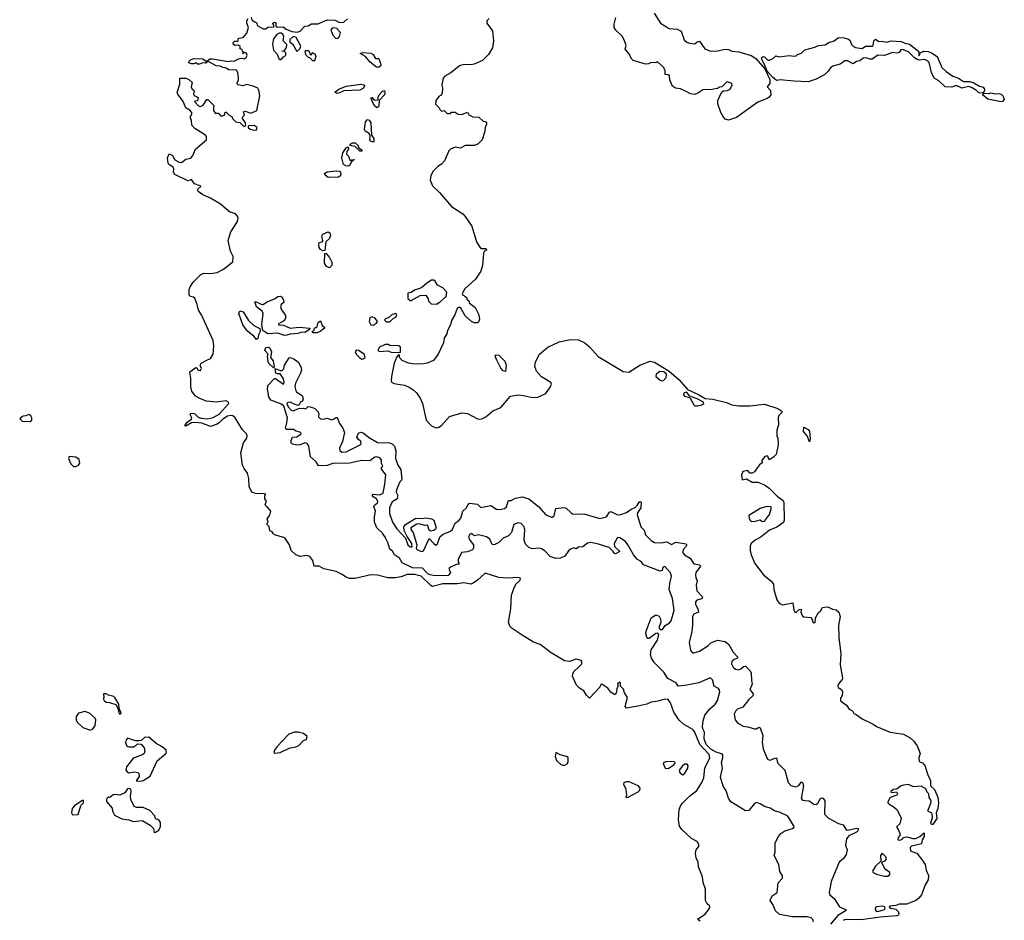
# Model space of a CAD drawing. Extents: x 2029826 to 2248070, y 228728 to 402406.
# Tile 180 of 256: x 2126203 to 2134983, y 326858 to 334885. Entities that reach past the tile are written whole.
import ezdxf

# ---------------------------------------------------------------- set-up
doc = ezdxf.new("R2010")
doc.units = 0

msp = doc.modelspace()

# ---------------------------------------------------------------- linework, layer by layer
at = {"layer": '0CON10XD'}
for points in [[(2127611.9, 334221.9), (2127606.7, 334235), (2127631.2, 334308.8), (2127630, 334365), (2127685, 334362.5), (2127711.7, 334351.7), (2127742.5, 334325), (2127732.5, 334285), (2127740, 334265), (2127760, 334255), (2127752.5, 334225), (2127759.3, 334209.3), (2127795, 334190), (2127788.3, 334161.7), (2127765, 334160), (2127762.5, 334155), (2127800, 334115), (2127815, 334112.5), (2127838.3, 334121.7), (2127872.5, 334175), (2127880, 334175), (2127937, 334117), (2127930, 334105), (2127930, 334075), (2127945, 334052.5), (2127975, 334052.5), (2127995, 334027.5), (2128015, 334027.5), (2128030, 334035), (2128035, 334060), (2128045, 334060), (2128070, 334035), (2128098.3, 334018.3), (2128100, 334005), (2128130, 333975), (2128165, 333970), (2128203, 333933), (2128218.3, 333941.7), (2128217.5, 333965), (2128190, 334005), (2128191.7, 334018.3), (2128207.5, 334035), (2128200, 334065), (2128215, 334070), (2128265, 334052.5), (2128317.5, 334075), (2128343.3, 334205), (2128336.4, 334256.4), (2128327.5, 334275), (2128285, 334293.3), (2128226.4, 334306.4), (2128195, 334296.7), (2128152.5, 334305), (2128143.3, 334315), (2128143.3, 334325), (2128153.8, 334345), (2128155.7, 334365), (2128148, 334415), (2128135, 334436), (2128067.7, 334437.7), (2128043.9, 334453.9), (2128015, 334458.8), (2127991.7, 334471.7), (2127955, 334473.3), (2127895, 334506.7), (2127875, 334510), (2127870, 334505), (2127861.7, 334498.3), (2127835, 334500), (2127805, 334487.5), (2127788.3, 334488.3), (2127775, 334500), (2127755, 334490), (2127735, 334490), (2127711.2, 334501.2), (2127713.8, 334515), (2127725, 334527.5), (2127755, 334539.2), (2127835, 334535.8), (2127865, 334516.7), (2127880, 334520), (2127897.5, 334535), (2127923.2, 334536.8), (2128065, 334512.5), (2128085, 334518.8), (2128115, 334514.2), (2128155, 334536.2), (2128185, 334542.5), (2128205, 334537.5), (2128223, 334547), (2128232.5, 334565), (2128226.4, 334586.4), (2128208.3, 334591.7), (2128191.7, 334581.7), (2128200, 334595), (2128190, 334605), (2128188.3, 334618.3), (2128170, 334625), (2128170, 334645), (2128155, 334657.5), (2128124.1, 334654.1), (2128110, 334665), (2128107.5, 334675), (2128110, 334685), (2128125, 334697.5), (2128148.3, 334691.7), (2128155, 334720), (2128195, 334726.7), (2128228.8, 334765), (2128243.3, 334815), (2128227.5, 334855), (2128227.5, 334875), (2128240, 334895)], [(2128268.3, 334908.3), (2128273.6, 334883.6), (2128301.7, 334861.7), (2128318.3, 334858.3), (2128321.7, 334831.7), (2128375, 334802.5), (2128397, 334803), (2128415, 334817.5), (2128468.3, 334821.7), (2128470, 334835), (2128460, 334845), (2128460, 334855), (2128475, 334862.5), (2128487, 334857), (2128488.3, 334828.3), (2128498.3, 334818.3), (2128551.7, 334821.7), (2128579.3, 334799.3), (2128629.5, 334779.5), (2128677, 334773), (2128705, 334782.5), (2128745, 334827.5), (2128775, 334831.2), (2128805, 334846.7), (2128865, 334847.5), (2128876.4, 334853.6), (2128945, 334882.5), (2129015, 334880), (2129055, 334860), (2129095, 334862.5), (2129125, 334892.5)], [(2130390.9, 334895), (2130369.5, 334875), (2130368.1, 334855), (2130418.6, 334785), (2130428.5, 334695), (2130418.6, 334635), (2130384.7, 334575.3), (2130328.8, 334521.2), (2130255, 334488.5), (2130225, 334483.1), (2130165, 334485.5), (2130125, 334474.3), (2130048.2, 334411.8), (2129995, 334382.5), (2129979.2, 334365), (2129968.8, 334305), (2129974, 334275), (2129969.3, 334230.7), (2129959.3, 334210.7), (2129945, 334202.5), (2129912.5, 334165), (2129911.7, 334131.7), (2129945, 334100), (2129950, 334085), (2129965, 334070), (2129987, 334077), (2130015, 334050), (2130045, 334050), (2130055, 334060), (2130085, 334060), (2130113, 334043), (2130145, 334040), (2130195, 334060), (2130207, 334037), (2130245, 334020), (2130297, 334017), (2130335, 333980), (2130357, 333977), (2130367, 333967), (2130367, 333953), (2130352.5, 333925), (2130349.3, 333880.7), (2130327.5, 333815), (2130290.7, 333779.3), (2130260, 333765), (2130177, 333763), (2130135, 333740), (2130085, 333748.8), (2130045, 333732), (2130030.6, 333715), (2129992, 333628), (2129965, 333597.5), (2129932, 333575), (2129891.4, 333535), (2129870.6, 333495), (2129864.5, 333455), (2129883.8, 333403.8), (2129945.4, 333345.4), (2130055, 333220), (2130154.5, 333154.5), (2130175, 333132), (2130233.6, 333043.6), (2130276.9, 332905), (2130299.2, 332865), (2130315.7, 332845.7), (2130355.7, 332845.7), (2130365, 332840), (2130366.7, 332835), (2130345, 332816.7), (2130340, 332805), (2130329.2, 332695), (2130316, 332645), (2130269.1, 332570.9), (2130173.8, 332485), (2130147.5, 332445), (2130155, 332430), (2130170, 332425), (2130190, 332405), (2130190, 332395), (2130210, 332375), (2130211.7, 332361.7), (2130265, 332320), (2130297.5, 332255), (2130302.5, 332215), (2130295, 332190), (2130285, 332182.5), (2130255, 332182.5), (2130232.5, 332195), (2130176.7, 332245), (2130135, 332320), (2130115, 332320), (2130105, 332310), (2130083.3, 332255), (2130053.3, 332205), (2130046, 332165), (2130016.7, 332115), (2130012.5, 332085), (2129987.5, 332045), (2129982.5, 332005), (2129935, 331902.5), (2129892.3, 331847.7), (2129835.8, 331824.2), (2129805, 331818), (2129724.1, 331814.1), (2129670, 331825), (2129615, 331847.5), (2129590, 331875), (2129590, 331895), (2129581.7, 331898.3), (2129565, 331880), (2129543.3, 331825), (2129518, 331705), (2129516.1, 331666.1), (2129520, 331655), (2129541.3, 331641.3), (2129595, 331632.5), (2129635, 331626.7), (2129675, 331611.1), (2129709.8, 331589.8), (2129740.3, 331560.3), (2129775, 331511.2), (2129795, 331463.3), (2129828.9, 331315), (2129875, 331265.8), (2129915, 331246), (2129935, 331250), (2129965, 331269.2), (2130035, 331346.9), (2130145, 331381.1), (2130195.5, 331375.5), (2130285, 331326.5), (2130305, 331323.6), (2130325, 331328.9), (2130360, 331345), (2130422.4, 331397.6), (2130495, 331427.1), (2130581.1, 331528.9), (2130650.7, 331540.7), (2130696.3, 331536.3), (2130775, 331517.5), (2130825, 331520), (2130895, 331553.1), (2130935, 331610), (2130945.8, 331635), (2130940.3, 331650.3), (2130855, 331702.5), (2130811.5, 331751.5), (2130796.7, 331795), (2130803.1, 331836.9), (2130839.5, 331905), (2130912.4, 331967.6), (2131015, 332013.8), (2131115, 332034.6), (2131185, 332031.5), (2131244, 332005), (2131285, 331970), (2131362.4, 331882.4), (2131585, 331750), (2131635, 331744.4), (2131734.2, 331805), (2131825, 331840.5), (2131865, 331831.1), (2131995, 331753.5), (2132084.4, 331675), (2132158.9, 331588.9), (2132256.2, 331545), (2132315, 331508.8), (2132385, 331501.4), (2132505, 331474.4), (2132553.2, 331453.2), (2132614.5, 331444.5), (2132714.3, 331444.3), (2132845, 331458.9), (2132965, 331420), (2133000, 331395), (2132998.8, 331385), (2132973.7, 331356.3), (2132966.5, 331335), (2132970, 331275), (2132955.5, 331225), (2132955.5, 331175.5), (2132964.3, 331155), (2132968, 331095), (2132950, 331010), (2132924.1, 330985.9), (2132885, 330962.5), (2132873.3, 330993.3), (2132865, 330996.2), (2132845, 330988.8), (2132822.5, 330957.5), (2132823.3, 330935), (2132801.5, 330918.5), (2132773, 330883), (2132756.3, 330853.7), (2132735, 330843.5), (2132715, 330844.3), (2132695, 330865.7), (2132652.6, 330857.4), (2132640.7, 330825), (2132645, 330783.3), (2132685, 330791.4), (2132735, 330762.2), (2132785, 330763.3), (2132845, 330739.1), (2132885, 330709.1), (2132962.6, 330632.6), (2133006.7, 330605), (2133018.5, 330585), (2133021.4, 330425), (2133015, 330404.2), (2132955, 330360.8), (2132890, 330335), (2132813.8, 330275), (2132762.5, 330247.5), (2132725.8, 330215), (2132717.3, 330192.7), (2132717.1, 330155), (2132725.5, 330115.5), (2132758.6, 330038.6), (2132835, 329936), (2132905, 329881.2), (2132923.8, 329855), (2132929.2, 329805), (2132954.5, 329714.5), (2132976.2, 329685), (2133005, 329669.2), (2133097, 329687), (2133105.8, 329625), (2133115, 329604), (2133128, 329602), (2133155, 329628.8), (2133175, 329630), (2133170, 329605), (2133180, 329575), (2133195, 329564.2), (2133257.1, 329557.1), (2133267.5, 329545), (2133278.3, 329508.3), (2133297, 329513), (2133300, 329555), (2133325, 329600), (2133345, 329612.5), (2133363.2, 329646.8), (2133395, 329652), (2133415, 329648.8), (2133451.7, 329631.7), (2133485, 329625.7), (2133507.5, 329605), (2133520, 329565), (2133506, 329485), (2133507.1, 329375), (2133524.2, 329235), (2133520, 329135), (2133539.2, 329015), (2133537.1, 329002.9), (2133506, 328965), (2133498.8, 328945), (2133502.5, 328932.5), (2133531.2, 328915), (2133540, 328895), (2133537.5, 328862.5), (2133523, 328837), (2133522.5, 328815), (2133575, 328776.7), (2133600.7, 328740.7), (2133628.8, 328725), (2133640.7, 328700.7), (2133662.7, 328692.7), (2133716.7, 328655), (2133815, 328606.2), (2133842.5, 328585), (2133965, 328536), (2134085, 328515.8), (2134145, 328484), (2134175.6, 328455), (2134205, 328412), (2134234, 328345), (2134221.2, 328305), (2134223, 328273), (2134255, 328262.5), (2134275, 328236.7), (2134300.8, 328155), (2134325.8, 328105), (2134326.4, 328056.4), (2134362, 328025), (2134389.2, 327955), (2134395.6, 327905), (2134390, 327855), (2134375.7, 327815), (2134380.8, 327765), (2134345, 327713.3), (2134335, 327712.5), (2134327.5, 327725), (2134342, 327775), (2134340, 327805), (2134335, 327816.7), (2134310, 327825), (2134300, 327835), (2134327, 327903), (2134330, 327925), (2134313, 327953), (2134310, 327985), (2134295, 328000), (2134285, 328030), (2134243, 328053), (2134175, 328046.2), (2134128.3, 328068.3), (2134083, 328063)], [(2131861.7, 334941.7), (2131918.8, 334855), (2131995, 334806.2), (2132065, 334801.2), (2132102, 334782), (2132128.8, 334705), (2132152.5, 334685), (2132175, 334674.3), (2132225, 334671.2), (2132245, 334687.5), (2132265, 334692.5), (2132312.5, 334625), (2132364.2, 334604.2), (2132425, 334606.2), (2132495, 334621.2), (2132525, 334618), (2132555, 334603.8), (2132615, 334598.8), (2132725, 334566.2), (2132767.8, 334537.8), (2132847, 334447), (2132891.7, 334351.7), (2132893.5, 334316.5), (2132870, 334285), (2132899.5, 334255), (2132900.6, 334215), (2132887.8, 334195), (2132868.9, 334181.1), (2132785, 334148.8), (2132595, 334012.4), (2132525, 333988.5), (2132495, 333997.5), (2132478.1, 334015), (2132455, 334059.2), (2132428.5, 334135), (2132428.9, 334165), (2132462.6, 334237.4), (2132479.1, 334250.9), (2132515, 334254.6), (2132537.5, 334265), (2132557.5, 334305), (2132552.5, 334315), (2132515, 334330), (2132502.5, 334325), (2132465, 334286.7), (2132445, 334283.8), (2132425, 334271.2), (2132375, 334262), (2132295, 334260), (2132251.2, 334228.8), (2132225, 334218.5), (2132183.5, 334223.5), (2132145.6, 334245.6), (2132095, 334268.8), (2132050, 334275), (2132025, 334292.5), (2132000, 334345), (2131997.5, 334385), (2131985, 334392.5), (2131960, 334395), (2131960, 334435), (2131950, 334445), (2131950, 334455), (2131895, 334506.2), (2131883, 334507), (2131875, 334500), (2131835, 334502.5), (2131809.2, 334490.8), (2131785, 334488.6), (2131675, 334520.8), (2131662.4, 334532.4), (2131635, 334582.5), (2131603, 334623), (2131612.5, 334655), (2131593.3, 334705), (2131575, 334736.7), (2131520.3, 334790.3), (2131505.4, 334815), (2131504.4, 334845), (2131519.4, 334905)], [(2129035, 334716.7), (2129045, 334723.8), (2129055.8, 334735), (2129065, 334770), (2129030, 334805), (2129005, 334813.3), (2128989.3, 334810.7), (2128977.5, 334795), (2128995, 334747.5), (2129019.3, 334719.3), (2129035, 334716.7)], [(2128535, 334530), (2128555, 334552.5), (2128577.5, 334565), (2128575, 334590), (2128565, 334600), (2128540, 334605), (2128565, 334610), (2128582.3, 334637.7), (2128583.8, 334663.8), (2128553.8, 334695), (2128558.8, 334735), (2128550, 334755), (2128535, 334763.8), (2128516.4, 334763.6), (2128497, 334753), (2128466.7, 334715), (2128456.4, 334666.4), (2128465, 334612.5), (2128498.8, 334578.8), (2128515, 334540), (2128525, 334530), (2128535, 334530)], [(2128675, 334600), (2128702.5, 334625), (2128710, 334645), (2128707.5, 334655), (2128667.5, 334725), (2128655, 334732.5), (2128638.3, 334731.7), (2128613, 334707), (2128612.5, 334685), (2128635, 334670), (2128675, 334600)], [(2134785, 334230), (2134755, 334233.3), (2134735, 334253.8), (2134691.2, 334281.2), (2134665, 334288), (2134605, 334274.2), (2134564, 334294), (2134545, 334294), (2134515, 334282.5), (2134455, 334286.7), (2134400, 334340), (2134356.7, 334365), (2134333.1, 334415), (2134311.9, 334501.9), (2134298.3, 334518.3), (2134275, 334531.4), (2134225, 334524.7), (2134205, 334529.5), (2134181.4, 334545), (2134129.8, 334599.8), (2134075, 334619.2), (2134060, 334615), (2134045, 334592.9), (2134025, 334586), (2133985, 334592.5), (2133915, 334566.4), (2133855, 334568.5), (2133805, 334532.2), (2133785, 334532.9), (2133755, 334545.6), (2133725, 334540.8), (2133695, 334518.9), (2133665, 334511.1), (2133635, 334492.9), (2133585, 334517.1), (2133561.7, 334518.3), (2133520.3, 334489.7), (2133455, 334470), (2133432.5, 334455), (2133412.5, 334425), (2133383, 334397), (2133305, 334354.4), (2133235, 334332.5), (2133105, 334336.2), (2132985, 334350), (2132955, 334344), (2132945, 334347.5), (2132918.6, 334368.6), (2132867.5, 334427.5), (2132845, 334486.7), (2132818, 334535), (2132821.2, 334548.8), (2132832.3, 334557.7), (2132845, 334553.3), (2132873.8, 334525), (2132885, 334524.3), (2132925, 334542), (2132945, 334563.8), (2132975, 334554.2), (2133065.9, 334565.9), (2133105, 334560), (2133127, 334563), (2133140, 334575), (2133173.6, 334586.4), (2133204.1, 334615.9), (2133295, 334640), (2133325, 334653.8), (2133385, 334662), (2133418.3, 334681.7), (2133465, 334696.2), (2133505, 334726.2), (2133555, 334724), (2133595, 334711.2), (2133608.8, 334698.8), (2133620.8, 334665), (2133638.8, 334645), (2133655, 334636.9), (2133715, 334628.9), (2133745, 334647.8), (2133805, 334647.5), (2133812.5, 334655), (2133818.8, 334695), (2133835, 334712.5), (2133865, 334691.2), (2133885, 334694), (2133934.4, 334684.4), (2133955, 334691.9), (2133975, 334697.1), (2134065, 334689.4), (2134095, 334675.6), (2134137.5, 334667.5), (2134217.5, 334605), (2134222.5, 334595), (2134220, 334565), (2134225, 334562.5), (2134231.7, 334588.3), (2134265, 334603.3), (2134305, 334600), (2134335, 334590), (2134385, 334557.5), (2134425, 334460), (2134463.6, 334423.6), (2134525, 334382.5), (2134575, 334362.5), (2134620, 334335), (2134675, 334333.8), (2134712.5, 334322.5), (2134763, 334293), (2134795, 334282.5), (2134807.5, 334265), (2134807.5, 334255), (2134800, 334240), (2134785, 334230)], [(2128815, 334520), (2128835, 334522.5), (2128846.7, 334563.3), (2128837.7, 334577.7), (2128815, 334590), (2128795, 334570), (2128790, 334595), (2128777, 334607), (2128755, 334607.5), (2128745, 334600), (2128752.5, 334575), (2128775, 334550), (2128788.3, 334548.3), (2128815, 334520)], [(2129395, 334460), (2129375, 334467.5), (2129325, 334508), (2129287.5, 334557.5), (2129240, 334585), (2129265, 334592), (2129335, 334587.8), (2129356.2, 334575), (2129375, 334540), (2129405, 334540), (2129422.5, 334485), (2129420, 334470), (2129405, 334462.5), (2129395, 334460)], [(2129035, 334228), (2129022, 334232), (2129017.5, 334235), (2129023.3, 334245), (2129050, 334265), (2129115, 334293.1), (2129245, 334310), (2129272.5, 334305), (2129276.4, 334296.4), (2129270, 334275), (2129235, 334257.5), (2129095, 334251.1), (2129055, 334232.2), (2129035, 334228)], [(2132271.1, 326851.1), (2132250, 326865), (2132256.7, 326875), (2132315, 326912), (2132342.9, 326947.1), (2132358, 326975), (2132356.2, 326985), (2132335, 327006), (2132319.4, 327035), (2132319.4, 327135), (2132298.6, 327195), (2132292.5, 327245), (2132255.8, 327335), (2132252.5, 327375), (2132236.9, 327415), (2132230.6, 327455), (2132236.9, 327485), (2132257.8, 327515), (2132258.9, 327535), (2132245, 327560.6), (2132195, 327588.5), (2132106.2, 327666.2), (2132086.8, 327696.8), (2132077.1, 327755), (2132084.1, 327845), (2132095, 327875.7), (2132110.3, 327899.7), (2132175, 327965.5), (2132241.9, 328015), (2132286.9, 328085), (2132302.6, 328127.4), (2132313.4, 328215), (2132357.1, 328305), (2132352.2, 328335), (2132269.6, 328425), (2132221.1, 328541.1), (2132205, 328557.8), (2132123.3, 328605), (2132085, 328642.5), (2132035, 328712.5), (2132007.9, 328795), (2131985.5, 328825), (2131955, 328830.2), (2131895, 328812.4), (2131835, 328802.8), (2131795, 328785.6), (2131715, 328765.6), (2131615, 328750), (2131602.5, 328765), (2131623.3, 328845), (2131596.4, 328886.4), (2131587, 328917), (2131560, 328945), (2131560, 328975), (2131555, 328980), (2131533, 328967), (2131540, 328945), (2131527.5, 328925), (2131526.4, 328893.6), (2131515, 328870), (2131505, 328870), (2131475, 328892.5), (2131447.9, 328927.9), (2131395, 328963.3), (2131385, 328960), (2131376, 328935), (2131285, 328836.7), (2131257.5, 328865), (2131233.9, 328903.9), (2131195, 328927.5), (2131167.5, 328955), (2131133.6, 329033.6), (2131134.2, 329055), (2131144, 329075), (2131186.9, 329113.1), (2131216.2, 329145), (2131216.7, 329163.3), (2131208.8, 329175), (2131165.4, 329185.4), (2131105, 329165.5), (2131061.3, 329171.3), (2130942.6, 329242.6), (2130845, 329316.2), (2130785, 329338.2), (2130685, 329400.2), (2130595, 329460.2), (2130575, 329479.7), (2130562.6, 329515), (2130583.7, 329635), (2130588.6, 329755), (2130615, 329831.2), (2130631.8, 329858.2), (2130665, 329889.4), (2130668.8, 329908.8), (2130645, 329914.5), (2130555, 329908.3), (2130475, 329914.3), (2130355, 329952.7), (2130285, 329888.4), (2130248.1, 329861.9), (2130225.1, 329854.9), (2130165, 329866.9), (2130105, 329856.9), (2129975, 329855.6), (2129885, 329833.1), (2129870.6, 329840.6), (2129784.1, 329925), (2129725, 329941.1), (2129659, 329941), (2129605, 329918.1), (2129555, 329909.2), (2129485, 329910.7), (2129395, 329933.7), (2129335, 329937.4), (2129195, 329904.1), (2129145, 329904), (2129114.2, 329915), (2129073.8, 329943.8), (2129025, 329968), (2128915, 329990), (2128875, 330015.6), (2128827.5, 330015), (2128817.5, 330065), (2128789.6, 330099.6), (2128765, 330108.7), (2128705, 330099.1), (2128665.7, 330115), (2128625, 330154), (2128607.8, 330205), (2128566.7, 330266.7), (2128476.7, 330295), (2128462.5, 330305), (2128455, 330320), (2128435, 330330), (2128427, 330367), (2128410, 330385), (2128410, 330395), (2128420, 330405), (2128410, 330435), (2128435, 330470), (2128442.5, 330505), (2128416.4, 330536.4), (2128400, 330545), (2128392.5, 330565), (2128402.5, 330595), (2128390, 330615), (2128390, 330645), (2128397.5, 330655), (2128385, 330660), (2128305, 330661.2), (2128274.2, 330674.2), (2128250.8, 330725), (2128246.5, 330795), (2128233.5, 330843.5), (2128203.3, 330883.3), (2128189.2, 330915), (2128174.1, 331025.9), (2128199.2, 331115), (2128228.6, 331155), (2128232.9, 331175), (2128226.7, 331195), (2128189.5, 331229.5), (2128125.4, 331335), (2128105, 331355.4), (2128081.7, 331358.3), (2128055, 331350), (2128015.8, 331324.2), (2127986, 331294), (2127965, 331279.6), (2127905, 331260.3), (2127827.5, 331287.5), (2127774.3, 331295.7), (2127735, 331292.2), (2127685, 331262.9), (2127674.2, 331265), (2127692.5, 331295), (2127735.7, 331324.3), (2127737.1, 331335), (2127723.8, 331365), (2127730, 331375), (2127745, 331379.4), (2127762.9, 331375), (2127793.1, 331343.1), (2127822, 331332), (2127875, 331327.6), (2127929.5, 331340.5), (2127981.6, 331368.4), (2128068.6, 331465), (2128065, 331476), (2128045, 331486.9), (2127955, 331476.6), (2127870, 331485), (2127815, 331505.3), (2127770.4, 331530.4), (2127736.9, 331575), (2127728.5, 331611.5), (2127727.8, 331687.8), (2127720, 331745), (2127775, 331783.8), (2127783, 331783), (2127795, 331762.5), (2127815, 331759.2), (2127825.6, 331775), (2127813.8, 331805), (2127820, 331825), (2127876.9, 331853.1), (2127905, 331865.5), (2127927.7, 331905), (2127934.7, 331975.3), (2127928.7, 332025), (2127823.5, 332255), (2127798.1, 332295), (2127787, 332347), (2127763.6, 332403.6), (2127753.3, 332413.3), (2127725, 332418.8), (2127715, 332430), (2127715, 332480), (2127722, 332505), (2127748.8, 332545), (2127817.2, 332612.8), (2127845, 332624.4), (2127905, 332624.2), (2127965, 332632.9), (2128020, 332660), (2128102.7, 332727.3), (2128108.1, 332775), (2128082.6, 332822.6), (2128063.2, 332916.8), (2128084.4, 332995), (2128145.6, 333085), (2128151.1, 333115), (2128144.5, 333135), (2128128.6, 333155), (2128075, 333172.3), (2127995, 333241.9), (2127905, 333294.2), (2127835, 333323.8), (2127795, 333353.3), (2127792.5, 333375), (2127818, 333398), (2127812.5, 333405), (2127761.2, 333421.2), (2127735, 333460), (2127705, 333450), (2127695, 333452.5), (2127587.5, 333505), (2127573.3, 333525), (2127576.2, 333556.2), (2127570.7, 333570.7), (2127532.5, 333595), (2127527.5, 333605), (2127521.4, 333655), (2127535, 333690), (2127565, 333673.8), (2127587.5, 333635), (2127625, 333614), (2127645, 333613.3), (2127685, 333641.2), (2127728.3, 333651.7), (2127747, 333673), (2127770.5, 333729.5), (2127870, 333815), (2127870, 333845), (2127860, 333855), (2127765, 333914), (2127738, 333945), (2127734, 333985), (2127722.5, 334015), (2127738, 334042), (2127737.1, 334057.1), (2127718.8, 334078.8), (2127685, 334098.8), (2127660, 334155), (2127611.9, 334221.9)], [(2129395, 334103.3), (2129385, 334103.3), (2129365, 334121.2), (2129335, 334187.5), (2129345, 334192.5), (2129361.2, 334171.2), (2129375, 334166.2), (2129400, 334170), (2129400, 334195), (2129409.2, 334215), (2129435, 334246.2), (2129455, 334253.3), (2129460.6, 334235), (2129457.5, 334215), (2129407.5, 334165), (2129405.8, 334115), (2129395, 334103.3)], [(2134955, 334153.8), (2134835, 334176.7), (2134790, 334215), (2134805, 334230), (2134845, 334227.5), (2134865, 334232.5), (2134895, 334223.3), (2134935, 334226.2), (2134955, 334221.2), (2134972.7, 334202.7), (2134983.3, 334175), (2134971.2, 334158.8), (2134955, 334153.8)], [(2128295, 333900), (2128315, 333902.5), (2128320, 333925), (2128295, 333942.5), (2128245, 333940), (2128240, 333935), (2128240, 333925), (2128258.3, 333908.3), (2128295, 333900)], [(2129355, 333792.5), (2129335, 333802), (2129326.2, 333815), (2129327.5, 333855), (2129320.5, 333870.5), (2129285, 333890), (2129277.8, 333905), (2129286.9, 333975), (2129305, 333994.4), (2129319.1, 333989.1), (2129333.1, 333965), (2129340, 333855), (2129360, 333825), (2129360, 333795), (2129355, 333792.5)], [(2129135, 333580.8), (2129111.7, 333581.7), (2129090, 333595), (2129074.6, 333654.6), (2129085, 333699.2), (2129115, 333743.8), (2129132.5, 333752.5), (2129136, 333735), (2129121.2, 333708.8), (2129117.5, 333685), (2129137.5, 333665), (2129145, 333640), (2129155, 333630), (2129163.6, 333636.4), (2129188.3, 333638.3), (2129163, 333617), (2129145, 333586.7), (2129135, 333580.8)], [(2129255, 333713.3), (2129235, 333713.3), (2129193.6, 333753.6), (2129150, 333765), (2129151.2, 333775), (2129175, 333788.8), (2129195, 333786.7), (2129220, 333765), (2129221.2, 333751.2), (2129230.5, 333740.5), (2129253.3, 333725), (2129255, 333713.3)], [(2128955, 333478.8), (2128928.3, 333498.3), (2128920, 333515), (2128945, 333529.4), (2129025, 333538.8), (2129054, 333534), (2129064, 333524), (2129068, 333505), (2129060.6, 333489.4), (2129045, 333482.2), (2128955, 333478.8)], [(2128905, 332825.8), (2128885, 332835.7), (2128874, 332855), (2128869.2, 332885), (2128875, 332900), (2128900, 332905), (2128907, 332913), (2128898.8, 332955), (2128905, 332973.3), (2128955, 332994), (2128969.4, 332985), (2128975, 332962.5), (2128965.5, 332935), (2128933.3, 332905), (2128925, 332827.5), (2128905, 332825.8)], [(2128965, 332673.3), (2128938, 332685), (2128921.8, 332715), (2128925, 332800), (2128935, 332800), (2128965, 332765.7), (2128985.5, 332724.5), (2128987.8, 332695), (2128965, 332673.3)], [(2129925, 332350), (2129935, 332360), (2129945, 332360), (2129995, 332410), (2130006.4, 332413.6), (2130012.5, 332455), (2129976.7, 332495), (2129928.3, 332518.3), (2129906.7, 332555), (2129895, 332563.8), (2129875, 332562), (2129835, 332538), (2129786.1, 332493.9), (2129725, 332473.3), (2129695, 332453.3), (2129664, 332446), (2129665, 332400), (2129685, 332383.3), (2129695, 332382.5), (2129773, 332427), (2129825, 332430), (2129847, 332397), (2129850, 332375), (2129871.7, 332351.7), (2129925, 332350)], [(2128565, 332070), (2128505, 332090), (2128415, 332085.6), (2128370, 332115), (2128361.4, 332165), (2128375.3, 332265.3), (2128365.9, 332285.9), (2128315.8, 332325), (2128300.7, 332369.3), (2128305, 332372.5), (2128355, 332349.1), (2128375, 332347.3), (2128405, 332366.9), (2128480.7, 332399.3), (2128505, 332416.9), (2128525, 332420), (2128545, 332412.5), (2128556.7, 332385), (2128557.5, 332365), (2128534.3, 332345.7), (2128528.1, 332325), (2128538, 332298), (2128570, 332255), (2128575.8, 332235), (2128565, 332203.8), (2128510, 332175), (2128510, 332165), (2128555, 332160.8), (2128615, 332134.6), (2128695, 332145.4), (2128790, 332135), (2128787.5, 332125), (2128745, 332097.8), (2128715, 332100), (2128685, 332089), (2128615, 332081.6), (2128585, 332072.2), (2128565, 332070)], [(2128315, 332033.3), (2128290, 332065), (2128235, 332110), (2128194.2, 332165), (2128157.1, 332265), (2128165, 332290), (2128195, 332280), (2128244.3, 332205), (2128289.8, 332159.8), (2128343.6, 332133.6), (2128346.7, 332105), (2128332, 332075), (2128327.7, 332042.3), (2128315, 332033.3)], [(2129471.7, 332191.7), (2129505, 332192.5), (2129530.7, 332219.3), (2129557.5, 332235), (2129567.5, 332255), (2129557.5, 332267.5), (2129525, 332257.5), (2129495, 332230), (2129460, 332215), (2129460, 332205), (2129471.7, 332191.7)], [(2128855, 332094.4), (2128820, 332095), (2128812.5, 332105), (2128827.5, 332115), (2128831.7, 332138.3), (2128845, 332140), (2128855, 332150), (2128865, 332186.7), (2128885, 332200), (2128899.5, 332159.5), (2128920, 332145), (2128922.5, 332135), (2128882.5, 332105), (2128855, 332094.4)], [(2129355, 332162.5), (2129383, 332177), (2129392.5, 332195), (2129372.5, 332225), (2129345, 332236.2), (2129325, 332226.7), (2129318, 332195), (2129335, 332166.7), (2129355, 332162.5)], [(2129595, 331920), (2129600, 331925), (2129600, 331965), (2129585, 331977.5), (2129505, 331980), (2129489.3, 331989.3), (2129460.7, 331989.3), (2129412.5, 331965), (2129400, 331945), (2129400, 331935), (2129408.3, 331928.3), (2129485, 331932.5), (2129515, 331922.5), (2129595, 331920)], [(2128465, 331782.5), (2128425, 331819.4), (2128417.5, 331835), (2128411.9, 331885), (2128417.5, 331905), (2128390, 331935), (2128397.5, 331962.5), (2128425, 331967.5), (2128437.5, 331955), (2128447.5, 331925), (2128440, 331875), (2128464, 331845), (2128471.7, 331788.3), (2128465, 331782.5)], [(2129255, 331860), (2129265, 331862.5), (2129282.5, 331875), (2129275, 331902.5), (2129225, 331937.5), (2129205, 331940), (2129193.8, 331925), (2129203.3, 331905), (2129235, 331870), (2129255, 331860)], [(2130535, 331750), (2130515, 331754.2), (2130495, 331778.8), (2130454.4, 331855), (2130444.2, 331885), (2130452, 331898), (2130476.1, 331896.1), (2130530.7, 331840.7), (2130540, 331805), (2130535, 331750)], [(2133281.8, 326845), (2133274.9, 326864.9), (2133260, 326880), (2133225, 326889.8), (2133095, 326889.5), (2132979.1, 326909.1), (2132941.9, 326941.9), (2132919.2, 326999.2), (2132896.2, 327035), (2132912.8, 327077.2), (2132957.8, 327105), (2132966.7, 327193.3), (2133006.4, 327235), (2133004.1, 327254.1), (2132981.7, 327291.7), (2132974, 327355), (2132930.4, 327435), (2132939.1, 327465), (2132939.4, 327545), (2132963.2, 327596.8), (2132989.7, 327630.3), (2133025.4, 327654.6), (2133093.4, 327676.6), (2133105.6, 327684.4), (2133109.2, 327695), (2133053.8, 327785), (2132985, 327817.8), (2132934, 327834), (2132896, 327856), (2132845, 327872.9), (2132805, 327897.3), (2132775, 327906.7), (2132755, 327898.1), (2132705, 327836.2), (2132675, 327834.7), (2132545, 327914.7), (2132525.2, 327945.2), (2132503.3, 328013.3), (2132475, 328053.3), (2132452.9, 328135), (2132469.6, 328215), (2132462.2, 328265), (2132472.9, 328305), (2132472.5, 328332.5), (2132462.2, 328342.2), (2132415, 328355.6), (2132365, 328384), (2132324.5, 328425), (2132306.2, 328475), (2132310, 328535), (2132293.5, 328565), (2132290.6, 328585), (2132297.3, 328635), (2132312.8, 328687.2), (2132358.3, 328741.7), (2132405, 328784.6), (2132425, 328815.8), (2132447.1, 328895), (2132445, 328910), (2132433.3, 328925), (2132396.1, 328946.1), (2132380.7, 329000.7), (2132367.5, 329015), (2132355, 329017.5), (2132258.8, 328975), (2132135, 328949.8), (2132075.7, 328945.7), (2132056, 328975), (2131983.4, 329013.4), (2131948.3, 329068.3), (2131862, 329155), (2131836.2, 329195), (2131828.6, 329225), (2131835, 329270), (2131890, 329355), (2131903.3, 329405), (2131895, 329416.2), (2131875, 329413.3), (2131815, 329368.8), (2131805, 329370), (2131795, 329382.5), (2131786.2, 329415), (2131790, 329435), (2131833.8, 329555), (2131875, 329580), (2131905, 329568.8), (2131917.1, 329545), (2131919.2, 329515), (2131904, 329464), (2131915, 329451.2), (2131935, 329451.2), (2131960, 329485), (2131993.3, 329506.7), (2132012, 329528), (2132039.2, 329620.8), (2132024.6, 329725), (2131995.7, 329805), (2132000, 329860), (2132014.2, 329925.8), (2132006.9, 329955), (2131955, 330010.8), (2131938.8, 330005), (2131933.3, 329975), (2131915, 329971.1), (2131765.3, 330025.3), (2131745.7, 330055), (2131713.7, 330073.7), (2131675.3, 330115), (2131633.5, 330195), (2131605, 330234.2), (2131555.9, 330265.9), (2131535, 330270), (2131503.5, 330215), (2131508.5, 330188.5), (2131553.3, 330145), (2131517, 330123), (2131506.7, 330126.7), (2131496.7, 330145), (2131460.3, 330180.3), (2131365, 330211.1), (2131294.7, 330225.3), (2131265, 330219.2), (2131225, 330186.4), (2131187, 330183), (2131165, 330168.8), (2131145, 330176.9), (2131115, 330167.3), (2131097.7, 330152.3), (2131065.2, 330104.8), (2131025, 330085.3), (2130985, 330083.9), (2130935, 330100), (2130887.5, 330147.5), (2130855, 330168.4), (2130833.8, 330173.8), (2130775, 330168.2), (2130741.9, 330181.9), (2130715, 330211.2), (2130701.9, 330245), (2130707.1, 330337.1), (2130701.2, 330365), (2130675, 330394), (2130645, 330400.6), (2130610, 330385), (2130590, 330315), (2130562.2, 330285), (2130515, 330263.4), (2130475.6, 330225), (2130435, 330204.5), (2130415, 330208), (2130396.7, 330255), (2130366.2, 330276.2), (2130295, 330293.8), (2130255, 330283.3), (2130236.2, 330306.2), (2130215, 330296.7), (2130206.7, 330273.3), (2130218.6, 330245), (2130248.6, 330205), (2130248.7, 330171.3), (2130235, 330158), (2130195, 330142), (2130143.3, 330136.7), (2130114.5, 330074.5), (2130111.9, 330055), (2130122.5, 330035), (2130119.3, 330030.7), (2130095, 330028.9), (2130043.7, 330006.3), (2130033.3, 329995), (2130033.3, 329985), (2130044.2, 329955), (2130025, 329931.4), (2129905, 329926.9), (2129863.8, 329936.2), (2129843.4, 329945), (2129795.5, 329995.5), (2129705, 329999.8), (2129615, 330042.9), (2129588.9, 330085), (2129545, 330114), (2129527, 330147), (2129503.3, 330165), (2129486.3, 330226.3), (2129463.2, 330273.2), (2129438.1, 330308.1), (2129386.5, 330355), (2129366.5, 330405), (2129367.4, 330455), (2129377.3, 330505), (2129360.6, 330545), (2129365, 330555.7), (2129395, 330580), (2129397.5, 330595), (2129385, 330613.8), (2129355, 330632), (2129346.7, 330645), (2129355, 330656.7), (2129415, 330651.4), (2129443.8, 330665), (2129460.5, 330745), (2129467.3, 330827.3), (2129427.5, 330885), (2129440, 330905), (2129428.3, 330928.3), (2129428.3, 330961.7), (2129415, 330980), (2129385, 330990), (2129368.8, 330985), (2129325, 330954.3), (2129255, 330955.4), (2129145, 330931.3), (2128995, 330930), (2128945, 330911.4), (2128868.8, 330908.8), (2128848, 330945), (2128797.4, 330987.4), (2128780.4, 331085), (2128767.4, 331107.4), (2128745, 331112.1), (2128705.3, 331094.7), (2128675, 331091.5), (2128635, 331102.2), (2128623.4, 331113.4), (2128624, 331134), (2128635, 331163.8), (2128675, 331165.8), (2128713.3, 331195), (2128710, 331205), (2128667, 331217), (2128645, 331232.5), (2128585, 331231.2), (2128575, 331237.5), (2128572, 331255), (2128581.2, 331275), (2128590, 331335), (2128559.6, 331439.6), (2128538.3, 331458.3), (2128441.2, 331495), (2128425, 331524), (2128413.2, 331593.2), (2128416.5, 331625), (2128475, 331686.2), (2128485, 331686.7), (2128555, 331637.5), (2128560.8, 331655), (2128555, 331682.5), (2128525, 331730), (2128502.5, 331727.5), (2128486.7, 331735), (2128480, 331775), (2128525, 331757.5), (2128545, 331757.5), (2128558, 331772), (2128563.1, 331805), (2128605, 331871.9), (2128615, 331874.5), (2128645, 331862.1), (2128685.7, 331835.7), (2128713.6, 331785), (2128715.2, 331765), (2128706.7, 331735), (2128663.3, 331645), (2128657.1, 331615), (2128668.8, 331568.8), (2128721.9, 331535), (2128732, 331505), (2128723.9, 331486.1), (2128707.5, 331475), (2128696.7, 331453.3), (2128685, 331447.5), (2128645, 331460), (2128617, 331477), (2128595, 331473.8), (2128583.8, 331465), (2128596, 331435), (2128624.4, 331404.4), (2128645, 331397.5), (2128690.7, 331419.3), (2128735, 331422.5), (2128755, 331417.5), (2128775, 331436.7), (2128805, 331431.9), (2128835, 331418.2), (2128858.2, 331395), (2128869.5, 331375), (2128867.5, 331345), (2128886.4, 331326.4), (2128905, 331323.3), (2128945, 331333.5), (2128985, 331318.1), (2129008.3, 331328.3), (2129025, 331340.8), (2129035, 331338.8), (2129053.8, 331285), (2129084.5, 331245), (2129099.6, 331205), (2129081.2, 331125), (2129054.5, 331065), (2129057.1, 331045), (2129075, 331030), (2129115, 331032.5), (2129240, 331095), (2129247.1, 331105), (2129244, 331125), (2129222, 331145), (2129210.8, 331165), (2129225, 331200), (2129245, 331209.2), (2129265, 331203.1), (2129313.8, 331163.8), (2129395, 331117.4), (2129501.2, 331115), (2129525, 331104.5), (2129546.1, 331085), (2129557.3, 331042.7), (2129554.2, 330975), (2129575.6, 330915), (2129601.6, 330875), (2129609.4, 330785), (2129594.3, 330765), (2129562.2, 330695), (2129560.8, 330675), (2129575.5, 330645), (2129569.8, 330620.2), (2129561.3, 330608.7), (2129525, 330586.9), (2129500.6, 330535), (2129501.9, 330485), (2129526.9, 330405), (2129565, 330346), (2129643.8, 330263.8), (2129664, 330205), (2129685, 330186.7), (2129702.5, 330187.5), (2129701.2, 330215), (2129658.8, 330278.8), (2129632.3, 330332.3), (2129628, 330365), (2129643.2, 330386.8), (2129735, 330441.2), (2129785, 330438), (2129825, 330446.2), (2129875, 330437.5), (2129895, 330423.3), (2129915.7, 330355), (2129912, 330345), (2129895, 330332.5), (2129865, 330326.7), (2129853.3, 330335), (2129842.5, 330372.5), (2129835, 330380), (2129815, 330377.5), (2129765, 330391.2), (2129745, 330388), (2129691.2, 330355), (2129693.8, 330335), (2129712.9, 330315), (2129735.8, 330235), (2129743.8, 330205), (2129740, 330175), (2129745, 330163.3), (2129785, 330146), (2129805, 330151.2), (2129855, 330260), (2129895, 330216.2), (2129915, 330202.5), (2129925, 330207.5), (2129951.7, 330278.3), (2129980.5, 330299.5), (2130043.9, 330326.1), (2130060.9, 330339.1), (2130085, 330396.9), (2130118.8, 330421.2), (2130136.9, 330443.1), (2130154.7, 330505.3), (2130187.2, 330532.8), (2130203, 330567), (2130215, 330575.5), (2130285, 330568), (2130315, 330536), (2130405, 330553.8), (2130455, 330523.6), (2130485, 330518.5), (2130525, 330529.5), (2130545, 330542.9), (2130557.8, 330592.2), (2130565, 330600.8), (2130585, 330600.4), (2130625, 330619.5), (2130685, 330631.5), (2130742.1, 330615), (2130828, 330545), (2130895, 330472.5), (2130945, 330450), (2130955, 330450), (2130968.3, 330461.7), (2130985, 330528.8), (2131055, 330535.9), (2131075, 330531.5), (2131119.3, 330489.3), (2131139.2, 330479.2), (2131235, 330480), (2131285.2, 330465.2)], [(2131925.9, 331665.9), (2131945, 331669.2), (2131968.5, 331695), (2131971.5, 331725), (2131945.9, 331745.9), (2131911.3, 331748.7), (2131879.2, 331725), (2131874.4, 331704.4), (2131915, 331670.8), (2131925.9, 331665.9)], [(2132245, 331442.5), (2132285, 331453.3), (2132302.5, 331465), (2132300, 331475), (2132245.5, 331505.5), (2132180, 331530), (2132155, 331560), (2132145, 331563.8), (2132126.7, 331555), (2132123.9, 331543.9), (2132130.5, 331530.5), (2132178.3, 331518.3), (2132215, 331452.5), (2132225, 331443.3), (2132245, 331442.5)], [(2126295, 331302.5), (2126310, 331315), (2126312.5, 331335), (2126302.5, 331355), (2126285, 331366.7), (2126257, 331353), (2126235, 331352.5), (2126215, 331342.5), (2126203, 331327), (2126225, 331307.5), (2126295, 331302.5)], [(2133245, 331122.5), (2133226.1, 331176.1), (2133192.5, 331215), (2133195, 331252.5), (2133235, 331233.3), (2133245, 331217.5), (2133251.2, 331148.8), (2133245, 331122.5)], [(2126683.2, 330903.2), (2126705, 330904), (2126726.2, 330915), (2126737.9, 330932.1), (2126732, 330965), (2126705, 330987.1), (2126645, 330992.5), (2126638.8, 330975), (2126658, 330925), (2126683.2, 330903.2)], [(2131285.2, 330465.2), (2131375, 330438.2), (2131434.6, 330455.4), (2131463.5, 330496.5), (2131475, 330501.5), (2131535, 330472.3), (2131563.3, 330475), (2131615, 330493.1), (2131655, 330523.3), (2131692, 330538), (2131710.8, 330555), (2131728.6, 330585), (2131735, 330590), (2131745, 330585.6), (2131742.7, 330535), (2131711.4, 330488.6), (2131708.5, 330475), (2131741.2, 330365), (2131771.2, 330335), (2131784.2, 330295), (2131835, 330241.9), (2131865, 330226.4), (2131925, 330223.3), (2131975, 330231.4), (2132015, 330208), (2132055, 330228.8), (2132145, 330212.5), (2132150.6, 330205), (2132148.2, 330195), (2132122.9, 330165), (2132113.5, 330135), (2132131.1, 330115), (2132182.5, 330085), (2132214.2, 330034.2), (2132266.7, 330025), (2132274.4, 330015), (2132232.7, 329957.3), (2132228.8, 329935), (2132233.3, 329913.3), (2132244.7, 329885), (2132236.5, 329845), (2132242.3, 329795), (2132291.7, 329741.7), (2132285, 329724.3), (2132240.2, 329709.8), (2132228.1, 329695), (2132228.9, 329675), (2132252.3, 329625), (2132255.5, 329605), (2132215, 329586.2), (2132202.2, 329565), (2132204.2, 329495), (2132196.6, 329433.4), (2132171.6, 329335), (2132185, 329261.2), (2132205, 329240), (2132265, 329257.8), (2132340, 329305), (2132365, 329330), (2132425, 329354.5), (2132495, 329343.6), (2132526, 329316), (2132565, 329247.8), (2132604.3, 329205), (2132605, 329193.8), (2132575, 329182.2), (2132554.5, 329165), (2132551.5, 329145), (2132565, 329114.2), (2132585, 329097.1), (2132611.5, 329091.5), (2132635, 329100.6), (2132658.8, 329121.2), (2132675, 329124), (2132713.5, 329085), (2132724.5, 329065), (2132730.3, 328999.7), (2132735, 328962.5), (2132713.8, 328915), (2132742.9, 328875), (2132742.1, 328857.9), (2132705, 328827.1), (2132651.4, 328758.6), (2132605, 328739.6), (2132588.5, 328725), (2132573.1, 328695), (2132584, 328645), (2132608, 328615), (2132655, 328586.8), (2132695, 328583), (2132756.7, 328563.3), (2132774.6, 328565.4), (2132795, 328578.8), (2132805, 328573.3), (2132830, 328505), (2132824.2, 328445), (2132832, 328385), (2132865, 328306.2), (2132875, 328292), (2132895, 328284.3), (2132945, 328306.2), (2132952.5, 328302.5), (2132961.8, 328261.8), (2133026, 328195), (2133057.3, 328085), (2133078.3, 328058.3), (2133125, 328047.1), (2133150, 328060), (2133175, 328091.2), (2133185, 328086.7), (2133193.5, 328055), (2133172.5, 327945), (2133185, 327927.5), (2133204.4, 327924.4), (2133241.7, 327921.7), (2133285, 327893.8), (2133305, 327890), (2133319.1, 327900.9), (2133345, 327944), (2133355, 327949.2), (2133365, 327946.2), (2133381.4, 327925), (2133380.6, 327805), (2133415, 327768.1), (2133505, 327721.9), (2133545, 327709.2), (2133570.2, 327670.2), (2133582.3, 327662.3), (2133667.8, 327677.8), (2133681.4, 327675), (2133676.6, 327655), (2133666.2, 327643.8), (2133597.8, 327612.2), (2133575.6, 327585), (2133567, 327527), (2133583.3, 327485), (2133572.2, 327445), (2133550.5, 327409.5), (2133509.2, 327375), (2133440, 327205), (2133421.2, 327105), (2133426.7, 327085), (2133465, 327051.2), (2133515, 326976.8), (2133566.7, 326955), (2133572, 326945), (2133498.4, 326901.6), (2133432.2, 326825)], [(2132825, 330413.3), (2132845, 330414.2), (2132888.6, 330475), (2132904.3, 330525), (2132903.8, 330543.8), (2132865, 330546.5), (2132805, 330528.5), (2132704.4, 330465), (2132706.7, 330436.7), (2132725, 330413.8), (2132764.2, 330415.8), (2132805, 330426.7), (2132825, 330413.3)], [(2127095, 328692.5), (2127106.7, 328705), (2127090, 328745), (2127086.7, 328785), (2127051.2, 328845), (2127042.3, 328852.3), (2126994, 328864), (2126975, 328877.5), (2126950, 328875), (2126952.5, 328845), (2126947.5, 328835), (2126955, 328817.5), (2126975, 328802.5), (2127005, 328800), (2127060, 328780), (2127081.7, 328741.7), (2127083.3, 328715), (2127095, 328692.5)], [(2126835, 328552.5), (2126856.7, 328565), (2126875, 328592.5), (2126881.2, 328645), (2126875, 328660), (2126825, 328703.3), (2126785, 328720), (2126727, 328703), (2126707, 328673), (2126706.7, 328645), (2126715, 328622.5), (2126765, 328576.2), (2126835, 328552.5)], [(2127285, 328096.7), (2127305, 328104), (2127366.8, 328143.2), (2127429.3, 328280.7), (2127507.5, 328345), (2127513, 328357), (2127510, 328375), (2127473.3, 328405), (2127418.8, 328435), (2127355, 328488.8), (2127315, 328486.2), (2127285, 328460), (2127265, 328457.5), (2127235, 328457.5), (2127165, 328480), (2127153, 328467), (2127147, 328443), (2127159.3, 328409.3), (2127175, 328403.3), (2127223, 328403), (2127255, 328430), (2127285, 328427.5), (2127312.5, 328395), (2127320, 328365), (2127312.5, 328345), (2127298.3, 328331.7), (2127225, 328306.7), (2127207.5, 328295), (2127156, 328225), (2127150, 328195), (2127160.5, 328180.5), (2127175, 328173.8), (2127225, 328181.2), (2127256.1, 328176.1), (2127266.7, 328165), (2127269.3, 328140.7), (2127241.7, 328101.7), (2127285, 328096.7)], [(2128478.3, 328348.3), (2128525, 328353.8), (2128605, 328392), (2128665, 328404.2), (2128692.7, 328417.3), (2128735, 328460), (2128759.3, 328470.7), (2128766.7, 328495), (2128735, 328524), (2128685, 328535.6), (2128655, 328535.6), (2128603.4, 328516.6), (2128496.7, 328405), (2128476.7, 328375), (2128470, 328355), (2128478.3, 328348.3)], [(2131045, 328240), (2131065, 328242), (2131085, 328254), (2131095, 328268.8), (2131095, 328307.8), (2131079.2, 328319.2), (2131021.8, 328331.8), (2130985, 328353.3), (2130977.7, 328317.7), (2130990.9, 328280.9), (2131027.3, 328247.3), (2131045, 328240)], [(2131985, 328211.5), (2132037.8, 328245), (2132046.7, 328255), (2132047.4, 328267.4), (2132015, 328273.5), (2131965, 328271.2), (2131947, 328263), (2131940, 328255), (2131959.2, 328215), (2131985, 328211.5)], [(2132115, 328154.4), (2132125, 328156.2), (2132135, 328168.8), (2132162.2, 328215), (2132162.7, 328235), (2132155, 328250.6), (2132135, 328249.1), (2132115, 328236.1), (2132084.4, 328195), (2132088.8, 328175), (2132115, 328154.4)], [(2127401.7, 327641.7), (2127415, 327642.5), (2127445, 327660), (2127460, 327695), (2127458.3, 327728.3), (2127443, 327753), (2127413.6, 327763.6), (2127408.3, 327788.3), (2127365, 327835.6), (2127303.4, 327863.4), (2127245, 327864.3), (2127223.6, 327873.6), (2127193.5, 327935), (2127190, 327965), (2127195.8, 328005.8), (2127193.3, 328025), (2127185, 328033.3), (2127165, 328030), (2127140, 327995), (2127095, 327974.3), (2127055, 327980), (2127036.1, 327976.1), (2127007, 327953), (2126995, 327956.2), (2126982.7, 327947.3), (2126976.2, 327935), (2126978.3, 327918.3), (2127028.3, 327858.3), (2127030.7, 327830.7), (2127047.5, 327795), (2127112.9, 327762.9), (2127175, 327754), (2127218.3, 327738.3), (2127295, 327748.8), (2127367.1, 327707.1), (2127396.7, 327675), (2127401.7, 327641.7)], [(2131615, 327950), (2131612.5, 327955), (2131616.7, 327975), (2131610.8, 328025), (2131589.7, 328069.7), (2131592.2, 328085), (2131615, 328096.1), (2131635, 328094.1), (2131715, 328059.8), (2131733.4, 328035), (2131729.6, 328015), (2131715, 327998.9), (2131625, 327953.3), (2131615, 327950)], [(2134083, 328063), (2134056.4, 328053.6), (2134025, 328027.5), (2133995, 328023.3), (2133970, 328005), (2133970, 328000), (2133985, 327997.5), (2134021.7, 328001.7), (2134030, 327985), (2134025.7, 327974.3), (2133965, 327952.5), (2133944, 327915), (2133944, 327905), (2133953.3, 327895), (2133993.2, 327873.2), (2134026.2, 327845), (2134062.3, 327772.3), (2134051.4, 327718.6), (2134026.2, 327695), (2134024.2, 327685), (2134043.8, 327655), (2134053.3, 327625), (2134052.5, 327615), (2134036.7, 327595), (2134033.3, 327575), (2134055, 327571.2), (2134076.4, 327583.6), (2134083.3, 327596.7), (2134115, 327602.5), (2134168.3, 327588.3), (2134195, 327587.5), (2134230, 327605), (2134268.3, 327638.3), (2134267.5, 327605), (2134250, 327575), (2134245, 327540), (2134155, 327518.8), (2134144.2, 327505.8), (2134144.2, 327495.8), (2134150, 327475), (2134202.5, 327455), (2134255, 327391.2), (2134276.9, 327355), (2134286.7, 327305), (2134307.2, 327257.2), (2134305, 327218.8), (2134276.7, 327175), (2134244.2, 327085), (2134220, 327055), (2134192.9, 327035), (2134144, 327015), (2134115, 327001.1), (2134045, 327001.8), (2134015, 326990), (2133963.3, 326985), (2133956.7, 326975), (2133970, 326965), (2134015, 326957.5), (2134035.6, 326935), (2134044, 326915), (2134038.8, 326905), (2134025, 326898.6), (2133875, 326886.5), (2133706.7, 326863.3), (2133565, 326864.4), (2133545.3, 326855)], [(2126675, 327797.5), (2126725, 327800), (2126748.3, 327881.7), (2126773.3, 327905), (2126772.5, 327922.5), (2126765, 327927.5), (2126691.2, 327878.8), (2126671.2, 327855), (2126666.2, 327815), (2126675, 327797.5)], [(2133945, 327252.3), (2133961.5, 327265), (2133963.3, 327283.3), (2133920.5, 327315), (2133893.8, 327365), (2133892.5, 327377.5), (2133925, 327390), (2133931.4, 327405), (2133926.9, 327425), (2133895, 327455.6), (2133879.4, 327435), (2133883.6, 327386.4), (2133835, 327341.1), (2133806.9, 327295), (2133813.1, 327283.1), (2133845, 327269.5), (2133915, 327252.8), (2133945, 327252.3)], [(2133855, 326937.5), (2133885, 326944.5), (2133916, 326955), (2133921.2, 326965), (2133916.6, 326976.6), (2133895, 326983.3), (2133845, 326979.5), (2133835, 326973.8), (2133830.6, 326955), (2133840.2, 326940.2), (2133855, 326937.5)]]:
    msp.add_lwpolyline(points, dxfattribs=at)

doc.saveas('drawing.dxf')
